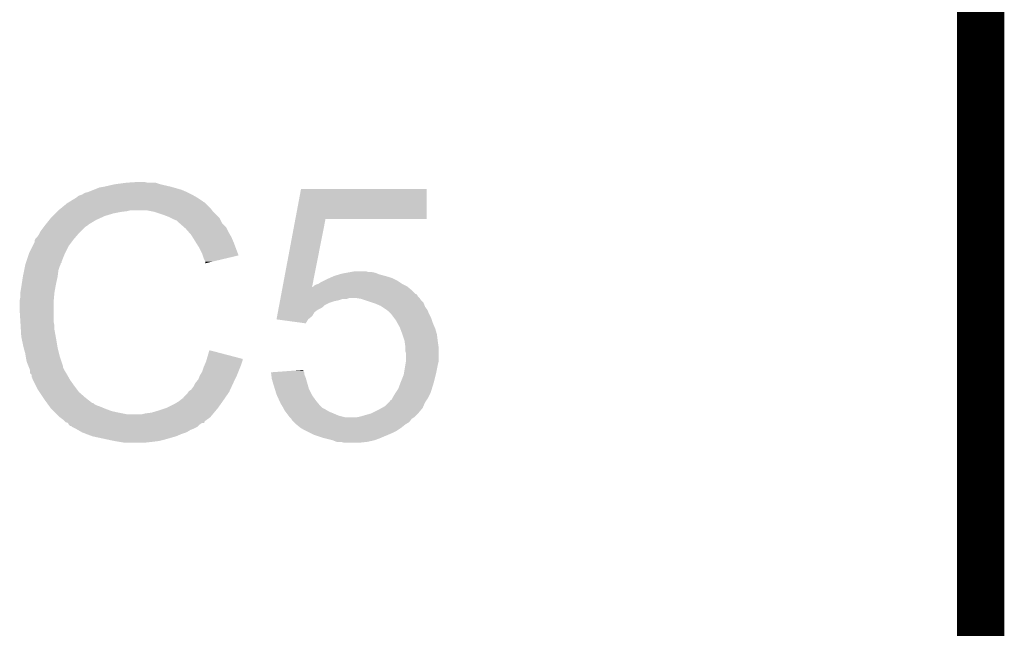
# Model space of a CAD drawing. Extents: x -1.3 to 24.2, y -3.9 to 53.4.
# Tile 41 of 43: x 16.9 to 20, y 41.5 to 43.5. Entities that reach past the tile are written whole.
import ezdxf

# ---------------------------------------------------------------- set-up
doc = ezdxf.new("R2010")
doc.units = 0
doc.layers.add('DAC_22_CLICK_V100A_GKO', color=5, linetype='CONTINUOUS')
doc.layers.add('DAC_22_CLICK_V100A_GTO', color=14, linetype='CONTINUOUS')

msp = doc.modelspace()

# ---------------------------------------------------------------- linework, layer by layer
at = {"layer": 'DAC_22_CLICK_V100A_GKO', "const_width": 0.1524}
msp.add_lwpolyline([(18.415, 25.4), (19.939, 26.924), (19.939, 53.34)], dxfattribs=at)
at = {"layer": 'DAC_22_CLICK_V100A_GTO'}
for points in [[(17.087848, 42.91076), (17.106902, 42.91838), (17.371062, 42.91076), (17.344392, 42.91838)], [(17.106902, 42.91838), (17.12214, 42.92092), (17.344392, 42.91838), (17.3355, 42.92092)], [(17.12214, 42.92092), (17.15516, 42.92854), (17.3355, 42.92092), (17.30249, 42.92854)], [(17.15516, 42.92854), (17.155174, 42.928542), (17.30249, 42.92854), (17.30248, 42.928542)], [(17.155174, 42.928542), (17.193244, 42.933618), (17.30248, 42.928542), (17.287242, 42.933618)], [(17.193244, 42.933618), (17.19326, 42.93362), (17.287242, 42.933618), (17.261842, 42.93362)], [(17.19326, 42.93362), (17.231358, 42.93616), (17.261842, 42.93362), (17.251678, 42.93616)], [(17.015138, 42.875198), (17.03165, 42.88536), (17.437102, 42.875198), (17.42186, 42.88536)], [(17.03165, 42.88536), (17.035782, 42.887902), (17.42186, 42.88536), (17.417412, 42.887902)], [(17.035782, 42.887902), (17.038324, 42.890442), (17.417412, 42.887902), (17.412966, 42.890442)], [(17.038324, 42.890442), (17.043402, 42.89298), (17.412966, 42.890442), (17.408524, 42.89298)], [(17.043402, 42.89298), (17.051018, 42.89552), (17.408524, 42.89298), (17.404078, 42.89552)], [(17.051018, 42.89552), (17.051024, 42.895522), (17.404078, 42.89552), (17.404076, 42.895522)], [(17.051024, 42.895522), (17.058642, 42.900602), (17.404076, 42.895522), (17.393916, 42.900602)], [(17.058642, 42.900602), (17.068794, 42.90314), (17.393916, 42.900602), (17.38884, 42.90314)], [(17.068794, 42.90314), (17.068802, 42.903142), (17.38884, 42.90314), (17.388836, 42.903142)], [(17.068802, 42.903142), (17.087848, 42.91076), (17.388836, 42.903142), (17.371062, 42.91076)], [(17.736478, 42.81678), (17.754612, 42.913278), (18.158438, 42.81678), (18.15846, 42.913278)], [(17.754612, 42.913278), (17.754618, 42.9133), (18.15846, 42.913278), (17.754618, 42.9133)], [(16.981026, 42.849798), (17.002762, 42.867582), (17.46504, 42.849798), (17.447256, 42.867582)], [(17.002762, 42.867582), (17.006882, 42.870118), (17.447256, 42.867582), (17.44472, 42.870118)], [(17.006882, 42.870118), (17.01101, 42.872658), (17.44472, 42.870118), (17.439644, 42.872658)], [(17.01101, 42.872658), (17.015138, 42.875198), (17.439644, 42.872658), (17.437102, 42.875198)], [(16.945864, 42.81424), (16.95196, 42.82186), (17.09674, 42.81424), (17.113504, 42.82186)], [(16.95196, 42.82186), (16.95704, 42.82694), (17.113504, 42.82186), (17.12468, 42.82694)], [(16.95704, 42.82694), (16.96466, 42.83456), (17.12468, 42.82694), (17.15008, 42.83456)], [(16.96466, 42.83456), (16.96974, 42.83964), (17.15008, 42.83456), (17.175482, 42.83964)], [(16.96974, 42.83964), (16.97228, 42.84218), (17.175482, 42.83964), (17.195798, 42.84218)], [(16.97228, 42.84218), (16.97482, 42.84472), (17.195798, 42.84218), (17.205958, 42.84472)], [(16.97482, 42.84472), (16.981026, 42.849798), (17.468852, 42.84472), (17.46504, 42.849798)], [(17.284698, 42.83964), (17.259298, 42.84472), (17.472662, 42.83964), (17.468852, 42.84472)], [(17.30756, 42.83202), (17.284698, 42.83964), (17.480282, 42.83202), (17.472662, 42.83964)], [(17.32788, 42.8244), (17.30756, 42.83202), (17.4879, 42.8244), (17.480282, 42.83202)], [(17.338048, 42.819316), (17.32788, 42.8244), (17.492982, 42.819316), (17.4879, 42.8244)], [(16.916402, 42.77614), (16.927828, 42.791378), (17.04594, 42.77614), (17.061178, 42.791378)], [(16.927828, 42.791378), (16.93164, 42.79646), (17.061178, 42.791378), (17.0688, 42.79646)], [(16.93164, 42.79646), (16.93367, 42.798998), (17.0688, 42.79646), (17.071338, 42.798998)], [(16.93367, 42.798998), (16.945864, 42.81424), (17.071338, 42.798998), (17.09674, 42.81424)], [(17.34312, 42.81678), (17.338048, 42.819316), (17.494252, 42.81678), (17.492982, 42.819316)], [(17.355816, 42.8117), (17.34312, 42.81678), (17.496792, 42.8117), (17.494252, 42.81678)], [(17.363438, 42.80408), (17.355816, 42.8117), (17.500602, 42.80408), (17.496792, 42.8117)], [(17.36344, 42.804078), (17.363438, 42.80408), (17.500604, 42.804078), (17.500602, 42.80408)], [(17.37796, 42.791376), (17.36344, 42.804078), (17.513302, 42.791376), (17.500604, 42.804078)], [(17.38376, 42.786302), (17.37796, 42.791376), (17.51584, 42.786302), (17.513302, 42.791376)], [(17.69543, 42.598346), (17.736476, 42.816762), (17.790186, 42.598346), (17.833336, 42.816762)], [(17.736476, 42.816762), (17.736478, 42.81678), (17.833336, 42.816762), (18.158438, 42.81678)], [(16.901162, 42.75328), (16.90624, 42.75836), (17.025254, 42.75328), (17.02961, 42.75836)], [(16.90624, 42.75836), (16.91132, 42.765982), (17.02961, 42.75836), (17.036144, 42.765982)], [(16.91132, 42.765982), (16.912588, 42.76852), (17.036144, 42.765982), (17.03832, 42.76852)], [(16.912588, 42.76852), (16.916402, 42.77614), (17.03832, 42.76852), (17.04594, 42.77614)], [(17.39265, 42.776142), (17.38376, 42.786302), (17.52092, 42.776142), (17.51584, 42.786302)], [(17.40154, 42.765982), (17.39265, 42.776142), (17.526726, 42.765982), (17.52092, 42.776142)], [(17.406304, 42.75836), (17.40154, 42.765982), (17.53108, 42.75836), (17.526726, 42.765982)], [(17.417416, 42.74058), (17.406304, 42.75836), (17.5387, 42.74058), (17.53108, 42.75836)], [(16.88084, 42.70756), (16.892266, 42.730418), (16.99641, 42.70756), (17.00784, 42.730418)], [(16.892266, 42.730418), (16.89862, 42.743124), (17.00784, 42.730418), (17.017366, 42.743124)], [(16.89862, 42.743124), (16.898622, 42.748204), (17.017366, 42.743124), (17.021176, 42.748204)], [(16.898622, 42.748204), (16.899892, 42.750742), (17.021176, 42.748204), (17.02308, 42.750742)], [(16.899892, 42.750742), (16.901162, 42.75328), (17.02308, 42.750742), (17.025254, 42.75328)], [(17.42694, 42.725338), (17.417416, 42.74058), (17.544406, 42.725338), (17.5387, 42.74058)], [(16.871526, 42.679616), (16.879992, 42.70502), (16.98498, 42.679616), (16.99514, 42.70502)], [(16.879992, 42.70502), (16.88084, 42.70756), (16.99514, 42.70502), (16.99641, 42.70756)], [(17.4371, 42.70502), (17.42694, 42.725338), (17.552014, 42.70502), (17.544406, 42.725338)], [(17.438796, 42.699934), (17.4371, 42.70502), (17.553916, 42.699934), (17.552014, 42.70502)], [(17.44218, 42.689782), (17.438796, 42.699934), (17.51123, 42.689782), (17.553916, 42.699934)], [(16.864584, 42.651678), (16.867632, 42.666918), (16.97482, 42.651678), (16.9799, 42.666918)], [(16.867632, 42.666918), (16.868142, 42.66946), (16.9799, 42.666918), (16.98117, 42.66946)], [(16.868142, 42.66946), (16.868986, 42.671996), (16.98117, 42.66946), (16.982438, 42.671996)], [(16.868986, 42.671996), (16.869832, 42.674534), (16.982438, 42.671996), (16.98244, 42.674534)], [(16.869832, 42.674534), (16.870678, 42.677074), (16.98244, 42.674534), (16.984974, 42.677074)], [(16.870678, 42.677074), (16.871526, 42.679616), (16.984974, 42.677074), (16.98498, 42.679616)], [(17.447258, 42.679624), (17.44218, 42.689782), (17.468518, 42.679624), (17.51123, 42.689782)], [(17.44726, 42.674568), (17.447258, 42.679624), (17.44726, 42.674568), (17.468518, 42.679624)], [(16.857002, 42.6085), (16.86052, 42.63136), (16.9672, 42.6085), (16.972278, 42.63136)], [(16.86052, 42.631362), (16.864584, 42.651678), (16.97228, 42.631362), (16.97482, 42.651678)], [(16.86052, 42.63136), (16.86052, 42.631362), (16.972278, 42.63136), (16.97228, 42.631362)], [(17.844132, 42.62628), (17.85556, 42.63136), (18.04924, 42.62628), (18.034, 42.63136)], [(17.85556, 42.63136), (17.86128, 42.633902), (18.034, 42.63136), (18.024678, 42.633902)], [(17.86128, 42.633902), (17.878204, 42.638978), (18.024678, 42.633902), (18.00606, 42.638978)], [(17.878204, 42.638978), (17.88668, 42.64152), (18.00606, 42.638978), (17.999708, 42.64152)], [(17.88668, 42.64152), (17.900638, 42.644058), (17.999708, 42.64152), (17.993362, 42.644058)], [(17.900638, 42.644058), (17.91462, 42.6466), (17.993362, 42.644058), (17.980662, 42.6466)], [(17.91462, 42.6466), (17.929848, 42.649138), (17.970504, 42.6466), (17.962882, 42.649138)], [(17.929848, 42.649138), (17.929862, 42.64914), (17.962882, 42.649138), (17.929862, 42.64914)], [(16.85544, 42.59834), (16.857002, 42.6085), (16.965352, 42.59834), (16.9672, 42.6085)], [(17.792706, 42.598346), (17.79524, 42.60088), (18.098, 42.598346), (18.094958, 42.60088)], [(17.79524, 42.60088), (17.797784, 42.603422), (18.094958, 42.60088), (18.089876, 42.603422)], [(17.797784, 42.603422), (17.802862, 42.60596), (18.089876, 42.603422), (18.084802, 42.60596)], [(17.802862, 42.60596), (17.810478, 42.6085), (18.084802, 42.60596), (18.079722, 42.6085)], [(17.810478, 42.6085), (17.810484, 42.608502), (18.079722, 42.6085), (18.07972, 42.608502)], [(17.810484, 42.608502), (17.818102, 42.61358), (18.07972, 42.608502), (18.072102, 42.61358)], [(17.818102, 42.61358), (17.828256, 42.618658), (18.072102, 42.61358), (18.064482, 42.618658)], [(17.828256, 42.618658), (17.83842, 42.62374), (18.064482, 42.618658), (18.05432, 42.62374)], [(17.83842, 42.62374), (17.844132, 42.62628), (18.05432, 42.62374), (18.04924, 42.62628)], [(16.85036, 42.555162), (16.8529, 42.567862), (16.95981, 42.555162), (16.960964, 42.567862)], [(16.8529, 42.583102), (16.85544, 42.59834), (16.96258, 42.583102), (16.965352, 42.59834)], [(16.8529, 42.580562), (16.8529, 42.583102), (16.96212, 42.580562), (16.96258, 42.583102)], [(16.8529, 42.567862), (16.8529, 42.580562), (16.960964, 42.567862), (16.96212, 42.580562)], [(17.688746, 42.56278), (17.689702, 42.56786), (18.1356, 42.56278), (18.130522, 42.56786)], [(17.689702, 42.56786), (17.690656, 42.572936), (18.130522, 42.56786), (18.127982, 42.572936)], [(17.690656, 42.572936), (17.691132, 42.575474), (18.127982, 42.572936), (18.125446, 42.575474)], [(17.691132, 42.575474), (17.691134, 42.57548), (18.125446, 42.575474), (18.122906, 42.57548)], [(17.691134, 42.57548), (17.69352, 42.588182), (18.122906, 42.57548), (18.110198, 42.588182)], [(17.69352, 42.588182), (17.69543, 42.59834), (18.110198, 42.588182), (18.098008, 42.59834)], [(17.69543, 42.59834), (17.69543, 42.598346), (17.790186, 42.59834), (17.792706, 42.598346)], [(17.790186, 42.59834), (17.790186, 42.598346), (18.098008, 42.59834), (18.098, 42.598346)], [(16.85036, 42.552622), (16.85036, 42.555162), (16.95958, 42.552622), (16.95981, 42.555162)], [(16.85036, 42.522138), (16.85036, 42.552622), (16.95958, 42.522138), (16.95958, 42.552622)], [(17.683496, 42.53484), (17.68445, 42.539918), (17.82572, 42.53484), (17.8308, 42.539918)], [(17.68445, 42.539918), (17.685882, 42.54754), (17.8308, 42.539918), (17.84604, 42.54754)], [(17.685882, 42.54754), (17.686836, 42.552618), (17.84604, 42.54754), (17.86128, 42.552618)], [(17.686836, 42.552618), (17.687314, 42.55516), (17.86128, 42.552618), (17.873978, 42.55516)], [(17.687314, 42.55516), (17.688268, 42.560238), (17.873978, 42.55516), (17.889218, 42.560238)], [(17.688268, 42.560238), (17.68827, 42.56024), (17.889218, 42.560238), (17.901916, 42.56024)], [(17.68827, 42.56024), (17.688746, 42.562778), (17.901916, 42.56024), (17.909538, 42.562778)], [(17.688746, 42.562778), (17.688746, 42.56278), (17.909538, 42.562778), (17.932398, 42.56278)], [(17.94764, 42.56024), (17.932398, 42.56278), (18.137294, 42.56024), (18.1356, 42.56278)], [(17.962886, 42.555158), (17.94764, 42.56024), (18.140682, 42.555158), (18.137294, 42.56024)], [(17.985752, 42.547536), (17.962886, 42.555158), (18.1483, 42.547536), (18.140682, 42.555158)], [(17.99336, 42.545), (17.985752, 42.547536), (18.149316, 42.545), (18.1483, 42.547536)], [(18.01114, 42.53738), (17.99336, 42.545), (18.152366, 42.53738), (18.149316, 42.545)], [(18.014954, 42.534838), (18.01114, 42.53738), (18.153382, 42.534838), (18.152366, 42.53738)], [(16.852584, 42.486578), (16.85036, 42.522138), (16.95958, 42.486578), (16.95958, 42.522138)], [(17.675864, 42.494222), (17.677768, 42.504358), (17.77749, 42.494222), (17.790156, 42.504358)], [(17.677768, 42.504358), (17.680154, 42.517056), (17.790156, 42.504358), (17.797778, 42.517056)], [(17.680154, 42.517056), (17.681586, 42.524678), (17.797778, 42.517056), (17.80794, 42.524678)], [(17.681586, 42.524678), (17.682542, 42.52976), (17.80794, 42.524678), (17.818098, 42.52976)], [(17.682542, 42.52976), (17.683496, 42.53484), (17.818098, 42.52976), (17.82572, 42.53484)], [(18.02638, 42.52722), (18.014954, 42.534838), (18.159096, 42.52722), (18.153382, 42.534838)], [(18.029766, 42.52468), (18.02638, 42.52722), (18.161, 42.52468), (18.159096, 42.52722)], [(18.036538, 42.5196), (18.029766, 42.52468), (18.163032, 42.5196), (18.161, 42.52468)], [(18.044158, 42.51198), (18.036538, 42.5196), (18.16608, 42.51198), (18.163032, 42.5196)], [(18.055594, 42.496738), (18.044158, 42.51198), (18.1737, 42.496738), (18.16608, 42.51198)], [(16.8529, 42.4815), (16.852584, 42.486578), (16.960596, 42.4815), (16.95958, 42.486578)], [(16.85335, 42.473878), (16.8529, 42.4815), (16.96212, 42.473878), (16.960596, 42.4815)], [(16.854096, 42.461178), (16.85335, 42.473878), (16.96212, 42.461178), (16.96212, 42.473878)], [(17.676058, 42.494196), (17.675864, 42.494222), (17.777458, 42.494196), (17.77749, 42.494222)], [(17.769826, 42.481502), (17.676058, 42.494196), (17.769826, 42.481502), (17.777458, 42.494196)], [(18.0594, 42.491662), (18.055594, 42.496738), (18.175394, 42.491662), (18.1737, 42.496738)], [(18.065046, 42.481502), (18.0594, 42.491662), (18.17878, 42.481502), (18.175394, 42.491662)], [(18.0721, 42.468802), (18.065046, 42.481502), (18.184224, 42.468802), (18.17878, 42.481502)], [(16.85544, 42.43832), (16.854096, 42.461178), (16.966278, 42.43832), (16.96212, 42.461178)], [(18.074006, 42.46372), (18.0721, 42.468802), (18.186402, 42.46372), (18.184224, 42.468802)], [(18.07972, 42.44848), (18.074006, 42.46372), (18.190756, 42.44848), (18.186402, 42.46372)], [(18.080568, 42.445938), (18.07972, 42.44848), (18.19148, 42.445938), (18.190756, 42.44848)], [(18.087338, 42.425622), (18.080568, 42.445938), (18.19402, 42.425622), (18.19148, 42.445938)], [(16.85653, 42.43324), (16.85544, 42.43832), (16.9672, 42.43324), (16.966278, 42.43832)], [(16.86306, 42.40276), (16.85653, 42.43324), (16.97228, 42.40276), (16.9672, 42.43324)], [(18.08734, 42.42562), (18.087338, 42.425622), (18.19402, 42.42562), (18.19402, 42.425622)], [(18.08988, 42.40784), (18.08734, 42.42562), (18.19656, 42.40784), (18.19402, 42.42562)], [(16.86306, 42.402758), (16.86306, 42.40276), (16.972282, 42.402758), (16.97228, 42.40276)], [(16.86814, 42.384982), (16.86306, 42.402758), (16.976726, 42.384982), (16.972282, 42.402758)], [(16.870258, 42.372282), (16.86814, 42.384982), (16.9799, 42.372282), (16.976726, 42.384982)], [(17.451978, 42.367182), (17.459982, 42.395136), (17.56664, 42.367182), (17.459982, 42.395136)], [(18.08988, 42.407838), (18.08988, 42.40784), (18.19656, 42.407838), (18.19656, 42.40784)], [(18.08988, 42.392604), (18.08988, 42.407838), (18.19656, 42.392604), (18.19656, 42.407838)], [(18.092418, 42.384982), (18.08988, 42.392604), (18.19656, 42.384982), (18.19656, 42.392604)], [(18.09242, 42.362122), (18.092418, 42.384982), (18.19656, 42.362122), (18.19656, 42.384982)], [(16.87068, 42.36974), (16.870258, 42.372282), (16.980748, 42.36974), (16.9799, 42.372282)], [(16.87322, 42.357042), (16.87068, 42.36974), (16.98498, 42.357042), (16.980748, 42.36974)], [(16.879318, 42.341796), (16.87322, 42.357042), (16.99006, 42.341796), (16.98498, 42.357042)], [(17.44218, 42.341798), (17.444358, 42.34688), (17.559526, 42.341798), (17.56156, 42.34688)], [(17.444358, 42.34688), (17.449802, 42.35958), (17.56156, 42.34688), (17.565792, 42.35958)], [(17.449802, 42.35958), (17.450528, 42.362118), (17.565792, 42.35958), (17.566638, 42.362118)], [(17.450528, 42.362118), (17.451978, 42.367182), (17.566638, 42.362118), (17.56664, 42.367182)], [(18.085646, 42.32148), (18.089878, 42.34688), (18.18894, 42.32148), (18.19402, 42.34688)], [(18.089878, 42.34688), (18.091572, 42.357038), (18.19402, 42.34688), (18.19656, 42.357038)], [(18.091572, 42.357038), (18.09242, 42.362122), (18.19656, 42.357038), (18.19656, 42.362122)], [(16.880334, 42.339256), (16.879318, 42.341796), (16.990062, 42.339256), (16.99006, 42.341796)], [(16.883378, 42.331644), (16.880334, 42.339256), (16.99387, 42.331644), (16.990062, 42.339256)], [(16.88338, 42.329102), (16.883378, 42.331644), (16.99514, 42.329102), (16.99387, 42.331644)], [(16.88338, 42.321486), (16.88338, 42.329102), (16.99971, 42.321486), (16.99514, 42.329102)], [(16.888454, 42.316406), (16.88338, 42.321486), (17.002758, 42.316406), (16.99971, 42.321486)], [(16.888456, 42.3164), (16.888454, 42.316406), (17.00276, 42.3164), (17.002758, 42.316406)], [(16.88846, 42.308786), (16.888456, 42.3164), (17.007112, 42.308786), (17.00276, 42.3164)], [(17.42948, 42.313862), (17.4371, 42.32656), (17.548352, 42.313862), (17.553432, 42.32656)], [(17.4371, 42.32656), (17.44218, 42.341798), (17.553432, 42.32656), (17.559526, 42.341798)], [(17.6581, 42.32402), (17.727676, 42.329096), (17.76476, 42.32402), (17.762222, 42.329096)], [(17.658102, 42.324016), (17.6581, 42.32402), (17.76476, 42.324016), (17.76476, 42.32402)], [(17.658732, 42.318936), (17.658102, 42.324016), (17.764762, 42.318936), (17.76476, 42.324016)], [(17.660306, 42.30624), (17.658732, 42.318936), (17.769842, 42.30624), (17.764762, 42.318936)], [(17.727676, 42.329096), (17.76222, 42.331616), (17.762222, 42.329096), (17.76222, 42.331616)], [(18.07464, 42.291002), (18.0848, 42.316402), (18.18132, 42.291002), (18.18767, 42.316402)], [(18.0848, 42.316402), (18.085646, 42.32148), (18.18767, 42.316402), (18.18894, 42.32148)], [(16.890994, 42.306246), (16.88846, 42.308786), (17.008562, 42.306246), (17.007112, 42.308786)], [(16.891, 42.303704), (16.890994, 42.306246), (17.010016, 42.303704), (17.008562, 42.306246)], [(16.893544, 42.298618), (16.891, 42.303704), (17.01292, 42.298618), (17.010016, 42.303704)], [(16.902432, 42.28084), (16.893544, 42.298618), (17.02562, 42.28084), (17.01292, 42.298618)], [(17.40916, 42.278302), (17.41424, 42.28846), (17.531666, 42.278302), (17.536354, 42.28846)], [(17.41424, 42.28846), (17.418302, 42.29354), (17.536354, 42.28846), (17.5387, 42.29354)], [(17.418302, 42.29354), (17.4244, 42.301162), (17.5387, 42.29354), (17.54251, 42.301162)], [(17.4244, 42.301162), (17.427446, 42.30878), (17.54251, 42.301162), (17.54632, 42.30878)], [(17.427446, 42.30878), (17.42948, 42.313862), (17.54632, 42.30878), (17.548352, 42.313862)], [(17.66062, 42.303702), (17.660306, 42.30624), (17.770568, 42.303702), (17.769842, 42.30624)], [(17.6657, 42.28592), (17.66062, 42.303702), (17.775648, 42.28592), (17.770568, 42.303702)], [(17.67039, 42.27068), (17.6657, 42.28592), (17.78, 42.27068), (17.775648, 42.28592)], [(18.06702, 42.27068), (18.07464, 42.291), (18.175066, 42.27068), (18.181318, 42.291)], [(18.07464, 42.291), (18.07464, 42.291002), (18.181318, 42.291), (18.18132, 42.291002)], [(16.90878, 42.268142), (16.902432, 42.28084), (17.035144, 42.268142), (17.02562, 42.28084)], [(16.913864, 42.260518), (16.90878, 42.268142), (17.04086, 42.260518), (17.035144, 42.268142)], [(16.925714, 42.24274), (16.913864, 42.260518), (17.061178, 42.24274), (17.04086, 42.260518)], [(17.376146, 42.242746), (17.38884, 42.25544), (17.511154, 42.242746), (17.519942, 42.25544)], [(17.38884, 42.25544), (17.392224, 42.260518), (17.519942, 42.25544), (17.523458, 42.260518)], [(17.392224, 42.260518), (17.393922, 42.263062), (17.523458, 42.260518), (17.524632, 42.263062)], [(17.393922, 42.263062), (17.401542, 42.268142), (17.524632, 42.263062), (17.526976, 42.268142)], [(17.401542, 42.268142), (17.40916, 42.278302), (17.526976, 42.268142), (17.531666, 42.278302)], [(17.675858, 42.252902), (17.67039, 42.27068), (17.788892, 42.252902), (17.78, 42.27068)], [(17.677014, 42.25036), (17.675858, 42.252902), (17.790162, 42.25036), (17.788892, 42.252902)], [(18.04924, 42.242738), (18.056858, 42.25544), (18.163538, 42.242738), (18.169888, 42.25544)], [(18.056858, 42.25544), (18.05855, 42.25798), (18.169888, 42.25544), (18.17116, 42.25798)], [(18.05855, 42.25798), (18.06702, 42.27068), (18.17116, 42.25798), (18.175066, 42.27068)], [(16.9291, 42.23766), (16.925714, 42.24274), (17.067712, 42.23766), (17.061178, 42.24274)], [(16.938338, 42.22496), (16.9291, 42.23766), (17.084044, 42.22496), (17.067712, 42.23766)], [(16.938342, 42.224954), (16.938338, 42.22496), (17.086586, 42.224954), (17.084044, 42.22496)], [(16.940186, 42.222418), (16.938342, 42.224954), (17.089124, 42.222418), (17.086586, 42.224954)], [(16.94388, 42.21734), (16.940186, 42.222418), (17.099282, 42.21734), (17.089124, 42.222418)], [(17.3228, 42.20972), (17.348198, 42.22242), (17.4879, 42.20972), (17.49697, 42.22242)], [(17.348198, 42.22242), (17.356666, 42.2275), (17.49697, 42.22242), (17.5006, 42.2275)], [(17.356666, 42.2275), (17.3609, 42.23004), (17.5006, 42.2275), (17.502358, 42.23004)], [(17.3609, 42.23004), (17.373606, 42.2402), (17.502358, 42.23004), (17.509392, 42.2402)], [(17.373606, 42.2402), (17.37614, 42.240222), (17.509392, 42.2402), (17.509406, 42.240222)], [(17.37614, 42.240222), (17.376146, 42.242746), (17.509406, 42.240222), (17.511154, 42.242746)], [(17.685098, 42.23258), (17.677014, 42.25036), (17.80286, 42.23258), (17.790162, 42.25036)], [(17.68856, 42.224962), (17.685098, 42.23258), (17.80921, 42.224962), (17.80286, 42.23258)], [(17.693132, 42.217342), (17.68856, 42.224962), (17.815558, 42.217342), (17.80921, 42.224962)], [(18.02384, 42.214802), (18.036534, 42.2275), (18.147936, 42.214802), (18.15338, 42.2275)], [(18.036534, 42.2275), (18.04162, 42.232586), (18.15338, 42.2275), (18.15677, 42.232586)], [(18.04162, 42.232586), (18.041642, 42.23512), (18.15677, 42.232586), (18.158458, 42.23512)], [(18.041642, 42.23512), (18.044166, 42.235126), (18.158458, 42.23512), (18.158462, 42.235126)], [(18.044166, 42.235126), (18.046702, 42.237664), (18.158462, 42.235126), (18.160154, 42.237664)], [(18.046702, 42.237664), (18.04924, 42.242738), (18.160154, 42.237664), (18.163538, 42.242738)], [(16.945728, 42.2148), (16.94388, 42.21734), (17.106898, 42.2148), (17.099282, 42.21734)], [(16.94942, 42.209722), (16.945728, 42.2148), (17.118748, 42.209722), (17.106898, 42.2148)], [(16.951962, 42.20718), (16.94942, 42.209722), (17.12468, 42.20718), (17.118748, 42.209722)], [(16.959582, 42.19956), (16.951962, 42.20718), (17.145002, 42.19956), (17.12468, 42.20718)], [(16.964662, 42.19448), (16.959582, 42.19956), (17.16786, 42.19448), (17.145002, 42.19956)], [(16.969742, 42.1894), (16.964662, 42.19448), (17.193262, 42.1894), (17.16786, 42.19448)], [(16.9799, 42.179242), (16.969742, 42.1894), (17.4625, 42.179242), (17.470966, 42.1894)], [(17.244062, 42.1894), (17.254222, 42.19194), (17.470966, 42.1894), (17.473082, 42.19194)], [(17.254222, 42.19194), (17.274542, 42.19448), (17.473082, 42.19194), (17.475198, 42.19448)], [(17.274542, 42.19448), (17.29994, 42.2021), (17.475198, 42.19448), (17.481548, 42.2021)], [(17.29994, 42.2021), (17.3228, 42.20972), (17.481548, 42.2021), (17.4879, 42.20972)], [(17.69618, 42.212258), (17.693132, 42.217342), (17.820644, 42.212258), (17.815558, 42.217342)], [(17.697452, 42.209718), (17.69618, 42.212258), (17.823184, 42.209718), (17.820644, 42.212258)], [(17.699992, 42.20464), (17.697452, 42.209718), (17.833338, 42.20464), (17.823184, 42.209718)], [(17.70126, 42.202102), (17.699992, 42.20464), (17.837568, 42.202102), (17.833338, 42.20464)], [(17.705072, 42.19702), (17.70126, 42.202102), (17.846038, 42.19702), (17.837568, 42.202102)], [(17.708882, 42.19194), (17.705072, 42.19702), (17.85874, 42.19194), (17.846038, 42.19702)], [(17.714598, 42.18432), (17.708882, 42.19194), (17.876522, 42.18432), (17.85874, 42.19194)], [(17.9451, 42.18178), (17.98066, 42.19194), (18.12036, 42.18178), (18.13052, 42.19194)], [(17.98066, 42.19194), (17.985744, 42.194482), (18.13052, 42.19194), (18.133062, 42.194482)], [(17.985744, 42.194482), (18.00098, 42.2021), (18.133062, 42.194482), (18.139408, 42.2021)], [(18.00098, 42.2021), (18.014692, 42.20972), (18.139408, 42.2021), (18.145758, 42.20972)], [(18.014692, 42.20972), (18.02384, 42.214802), (18.145758, 42.20972), (18.147936, 42.214802)], [(16.979906, 42.179238), (16.9799, 42.179242), (17.462498, 42.179238), (17.4625, 42.179242)], [(16.990058, 42.17162), (16.979906, 42.179238), (17.45184, 42.17162), (17.462498, 42.179238)], [(16.995152, 42.16653), (16.990058, 42.17162), (17.44472, 42.16653), (17.45184, 42.17162)], [(16.997678, 42.164004), (16.995152, 42.16653), (17.444714, 42.164004), (17.44472, 42.16653)], [(16.997708, 42.163994), (16.997678, 42.164004), (17.444714, 42.163994), (17.444714, 42.164004)], [(17.005292, 42.16146), (16.997708, 42.163994), (17.442174, 42.16146), (17.444714, 42.163994)], [(17.005296, 42.161456), (17.005292, 42.16146), (17.437094, 42.161456), (17.442174, 42.16146)], [(17.007838, 42.156384), (17.005296, 42.161456), (17.429486, 42.156384), (17.437094, 42.161456)], [(17.007844, 42.156378), (17.007838, 42.156384), (17.429478, 42.156378), (17.429486, 42.156384)], [(17.012914, 42.151306), (17.007844, 42.156378), (17.424404, 42.151306), (17.429478, 42.156378)], [(17.7165, 42.181782), (17.714598, 42.18432), (17.886674, 42.181782), (17.876522, 42.18432)], [(17.719042, 42.17924), (17.7165, 42.181782), (17.896842, 42.17924), (17.886674, 42.181782)], [(17.721578, 42.176702), (17.719042, 42.17924), (18.114012, 42.176702), (18.11782, 42.17924)], [(17.723276, 42.174158), (17.721578, 42.176702), (18.110198, 42.174158), (18.114012, 42.176702)], [(17.72666, 42.16908), (17.723276, 42.174158), (18.106388, 42.16908), (18.110198, 42.174158)], [(17.731742, 42.163998), (17.72666, 42.16908), (18.102576, 42.163998), (18.106388, 42.16908)], [(17.736822, 42.158918), (17.731742, 42.163998), (18.094108, 42.158918), (18.102576, 42.163998)], [(17.739868, 42.15638), (17.736822, 42.158918), (18.08988, 42.15638), (18.094108, 42.158918)], [(17.75206, 42.14622), (17.739868, 42.15638), (18.07718, 42.14622), (18.08988, 42.15638)], [(17.932402, 42.17924), (17.9451, 42.18178), (18.11782, 42.17924), (18.12036, 42.18178)], [(17.015454, 42.1513), (17.012914, 42.151306), (17.424398, 42.1513), (17.424404, 42.151306)], [(17.018, 42.148762), (17.015454, 42.1513), (17.42186, 42.148762), (17.424398, 42.1513)], [(17.018008, 42.148758), (17.018, 42.148762), (17.421856, 42.148758), (17.42186, 42.148762)], [(17.028162, 42.14368), (17.018008, 42.148758), (17.4117, 42.14368), (17.421856, 42.148758)], [(17.03324, 42.14114), (17.028162, 42.14368), (17.405348, 42.14114), (17.4117, 42.14368)], [(17.037686, 42.1386), (17.03324, 42.14114), (17.398998, 42.1386), (17.405348, 42.14114)], [(17.051018, 42.13098), (17.037686, 42.1386), (17.3863, 42.13098), (17.398998, 42.1386)], [(17.06423, 42.1259), (17.051018, 42.13098), (17.371062, 42.1259), (17.3863, 42.13098)], [(17.084038, 42.118282), (17.06423, 42.1259), (17.353288, 42.118282), (17.371062, 42.1259)], [(17.764762, 42.1386), (17.75206, 42.14622), (18.065748, 42.1386), (18.07718, 42.14622)], [(17.769842, 42.13606), (17.764762, 42.1386), (18.061938, 42.13606), (18.065748, 42.1386)], [(17.785082, 42.12844), (17.769842, 42.13606), (18.0467, 42.12844), (18.061938, 42.13606)], [(17.79524, 42.12336), (17.785082, 42.12844), (18.034846, 42.12336), (18.0467, 42.12844)], [(17.084058, 42.118278), (17.084038, 42.118282), (17.35328, 42.118278), (17.353288, 42.118282)], [(17.131456, 42.10812), (17.084058, 42.118278), (17.31772, 42.10812), (17.35328, 42.118278)], [(17.15516, 42.10304), (17.131456, 42.10812), (17.297398, 42.10304), (17.31772, 42.10812)], [(17.1704, 42.1005), (17.15516, 42.10304), (17.27708, 42.1005), (17.297398, 42.10304)], [(17.185638, 42.09796), (17.1704, 42.1005), (17.254218, 42.09796), (17.27708, 42.1005)], [(17.825722, 42.1132), (17.79524, 42.12336), (18.01114, 42.1132), (18.034846, 42.12336)], [(17.856198, 42.10558), (17.825722, 42.1132), (17.990818, 42.10558), (18.01114, 42.1132)], [(17.868896, 42.100502), (17.856198, 42.10558), (17.967966, 42.100502), (17.990818, 42.10558)], [(17.881598, 42.1005), (17.868896, 42.100502), (17.967958, 42.1005), (17.967966, 42.100502)], [(17.891758, 42.09796), (17.881598, 42.1005), (17.945098, 42.09796), (17.967958, 42.1005)]]:
    msp.add_solid(points, dxfattribs=at)

doc.saveas('drawing.dxf')
